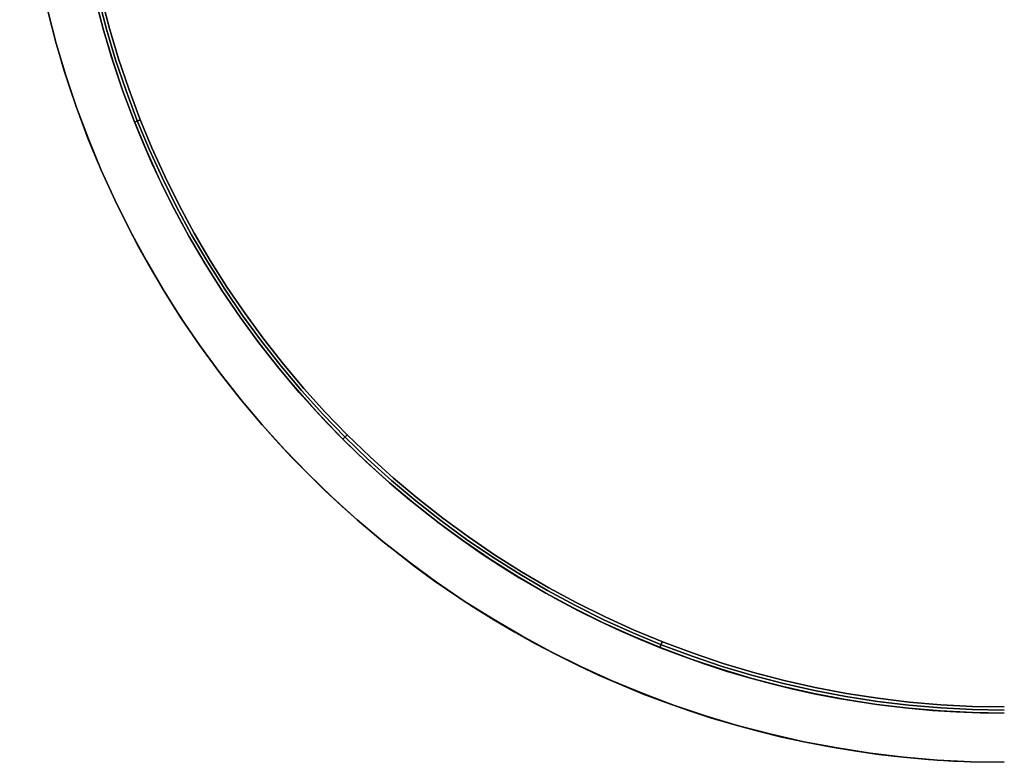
# Model space of a CAD drawing. Extents: x -1808 to 814, y 59 to 2017.
# Tile 33 of 52: x -86 to -6, y 1342 to 1402. Entities that reach past the tile are written whole.
import ezdxf

# ---------------------------------------------------------------- set-up
doc = ezdxf.new("R2010")
doc.units = 0
for name, color, linetype in [('LIVELLO_02', 192, 'CONTINUOUS'), ('LIVELLO_03', 5, 'CONTINUOUS'), ('PREDEFINITO', 7, 'CONTINUOUS')]:
    doc.layers.add(name, color=color, linetype=linetype)

msp = doc.modelspace()

# ---------------------------------------------------------------- linework, layer by layer
at = {"layer": 'LIVELLO_02'}
for p, q in [((-79.182, 1401.495, 299.5), (-79.839, 1404.006, 299.5)), ((-79.839, 1404.006, 292.5), (-79.182, 1401.495, 292.5)), ((-79.182, 1401.495, 296), (-79.839, 1404.006, 296)), ((-79.598, 1404.064, 292.25), (-78.943, 1401.562, 292.25)), ((-78.943, 1401.562, 299.75), (-79.598, 1404.064, 299.75)), ((-79.355, 1404.124, 292), (-78.702, 1401.629, 292)), ((-78.702, 1401.629, 300), (-79.355, 1404.124, 300)), ((-78.702, 1401.629, 292), (-77.964, 1399.159, 292)), ((-77.964, 1399.159, 300), (-78.702, 1401.629, 300)), ((-78.439, 1399.009, 299.5), (-79.182, 1401.495, 299.5)), ((-79.182, 1401.495, 292.5), (-78.439, 1399.009, 292.5)), ((-78.439, 1399.009, 296), (-79.182, 1401.495, 296)), ((-78.943, 1401.562, 292.25), (-78.203, 1399.083, 292.25)), ((-78.203, 1399.083, 299.75), (-78.943, 1401.562, 299.75)), ((-77.612, 1396.549, 299.5), (-78.439, 1399.009, 299.5)), ((-78.439, 1399.009, 292.5), (-77.612, 1396.549, 292.5)), ((-77.612, 1396.549, 296), (-78.439, 1399.009, 296)), ((-78.203, 1399.083, 292.25), (-77.378, 1396.632, 292.25)), ((-77.378, 1396.632, 299.75), (-78.203, 1399.083, 299.75)), ((-77.964, 1399.159, 292), (-77.143, 1396.715, 292)), ((-77.143, 1396.715, 300), (-77.964, 1399.159, 300)), ((-76.701, 1394.119, 299.5), (-77.612, 1396.549, 299.5)), ((-77.612, 1396.549, 292.5), (-76.701, 1394.119, 292.5)), ((-76.701, 1394.119, 296), (-77.612, 1396.549, 296)), ((-77.378, 1396.632, 292.25), (-76.471, 1394.209, 292.25)), ((-76.471, 1394.209, 299.75), (-77.378, 1396.632, 299.75)), ((-77.143, 1396.715, 292), (-76.238, 1394.301, 292)), ((-76.238, 1394.301, 300), (-77.143, 1396.715, 300)), ((-75.708, 1391.722, 299.5), (-76.701, 1394.119, 299.5)), ((-76.701, 1394.119, 292.5), (-75.708, 1391.722, 292.5)), ((-75.708, 1391.722, 296), (-76.701, 1394.119, 296)), ((-76.201, 1394.208, 292), (-76.666, 1394.024, 292.5)), ((-76.666, 1394.024, 299.5), (-76.201, 1394.208, 300)), ((-76.471, 1394.209, 292.25), (-75.481, 1391.82, 292.25)), ((-75.481, 1391.82, 299.75), (-76.471, 1394.209, 299.75)), ((-76.238, 1394.301, 292), (-75.252, 1391.919, 292)), ((-75.252, 1391.919, 300), (-76.238, 1394.301, 300)), ((-74.634, 1389.359, 299.5), (-75.708, 1391.722, 299.5)), ((-75.708, 1391.722, 292.5), (-74.634, 1389.359, 292.5)), ((-74.634, 1389.359, 296), (-75.708, 1391.722, 296)), ((-75.481, 1391.82, 292.25), (-74.41, 1389.465, 292.25)), ((-74.41, 1389.465, 299.75), (-75.481, 1391.82, 299.75)), ((-75.252, 1391.919, 292), (-74.185, 1389.572, 292)), ((-74.185, 1389.572, 300), (-75.252, 1391.919, 300)), ((-73.479, 1387.035, 299.5), (-74.634, 1389.359, 299.5)), ((-74.634, 1389.359, 292.5), (-73.479, 1387.035, 292.5)), ((-73.479, 1387.035, 296), (-74.634, 1389.359, 296)), ((-74.41, 1389.465, 292.25), (-73.26, 1387.148, 292.25)), ((-73.26, 1387.148, 299.75), (-74.41, 1389.465, 299.75)), ((-74.185, 1389.572, 292), (-73.038, 1387.263, 292)), ((-73.038, 1387.263, 300), (-74.185, 1389.572, 300)), ((-73.038, 1387.263, 292), (-71.813, 1384.995, 292)), ((-71.813, 1384.995, 300), (-73.038, 1387.263, 300)), ((-72.246, 1384.752, 299.5), (-73.479, 1387.035, 299.5)), ((-73.479, 1387.035, 292.5), (-72.246, 1384.752, 292.5)), ((-72.246, 1384.752, 296), (-73.479, 1387.035, 296)), ((-73.26, 1387.148, 292.25), (-72.031, 1384.872, 292.25)), ((-72.031, 1384.872, 299.75), (-73.26, 1387.148, 299.75)), ((-72.031, 1384.872, 292.25), (-70.725, 1382.64, 292.25)), ((-70.725, 1382.64, 299.75), (-72.031, 1384.872, 299.75)), ((-71.813, 1384.995, 292), (-70.511, 1382.769, 292)), ((-70.511, 1382.769, 300), (-71.813, 1384.995, 300)), ((-70.936, 1382.512, 299.5), (-72.246, 1384.752, 299.5)), ((-72.246, 1384.752, 292.5), (-70.936, 1382.512, 292.5)), ((-70.936, 1382.512, 296), (-72.246, 1384.752, 296)), ((-69.55, 1380.318, 299.5), (-70.936, 1382.512, 299.5)), ((-70.936, 1382.512, 292.5), (-69.55, 1380.318, 292.5)), ((-69.55, 1380.318, 296), (-70.936, 1382.512, 296)), ((-70.725, 1382.64, 292.25), (-69.343, 1380.453, 292.25)), ((-69.343, 1380.453, 299.75), (-70.725, 1382.64, 299.75)), ((-70.511, 1382.769, 292), (-69.134, 1380.59, 292)), ((-69.134, 1380.59, 300), (-70.511, 1382.769, 300)), ((-68.09, 1378.172, 299.5), (-69.55, 1380.318, 299.5)), ((-69.55, 1380.318, 292.5), (-68.09, 1378.172, 292.5)), ((-68.09, 1378.172, 296), (-69.55, 1380.318, 296)), ((-69.343, 1380.453, 292.25), (-67.888, 1378.314, 292.25)), ((-67.888, 1378.314, 299.75), (-69.343, 1380.453, 299.75)), ((-69.134, 1380.59, 292), (-67.684, 1378.458, 292)), ((-67.684, 1378.458, 300), (-69.134, 1380.59, 300)), ((-67.684, 1378.458, 292), (-66.161, 1376.378, 292)), ((-66.161, 1376.378, 300), (-67.684, 1378.458, 300)), ((-66.557, 1376.078, 299.5), (-68.09, 1378.172, 299.5)), ((-68.09, 1378.172, 292.5), (-66.557, 1376.078, 292.5)), ((-66.557, 1376.078, 296), (-68.09, 1378.172, 296)), ((-67.888, 1378.314, 292.25), (-66.361, 1376.227, 292.25)), ((-66.361, 1376.227, 299.75), (-67.888, 1378.314, 299.75)), ((-64.954, 1374.037, 299.5), (-66.557, 1376.078, 299.5)), ((-66.557, 1376.078, 292.5), (-64.954, 1374.037, 292.5)), ((-64.954, 1374.037, 296), (-66.557, 1376.078, 296)), ((-66.361, 1376.227, 292.25), (-64.763, 1374.193, 292.25)), ((-64.763, 1374.193, 299.75), (-66.361, 1376.227, 299.75)), ((-66.161, 1376.378, 292), (-64.569, 1374.351, 292)), ((-64.569, 1374.351, 300), (-66.161, 1376.378, 300)), ((-63.282, 1372.053, 299.5), (-64.954, 1374.037, 299.5)), ((-64.954, 1374.037, 292.5), (-63.282, 1372.053, 292.5)), ((-63.282, 1372.053, 296), (-64.954, 1374.037, 296)), ((-64.763, 1374.193, 292.25), (-63.096, 1372.214, 292.25)), ((-63.096, 1372.214, 299.75), (-64.763, 1374.193, 299.75)), ((-64.569, 1374.351, 292), (-62.908, 1372.379, 292)), ((-62.908, 1372.379, 300), (-64.569, 1374.351, 300)), ((-61.544, 1370.126, 299.5), (-63.282, 1372.053, 299.5)), ((-63.282, 1372.053, 292.5), (-61.544, 1370.126, 292.5)), ((-61.544, 1370.126, 296), (-63.282, 1372.053, 296)), ((-63.096, 1372.214, 292.25), (-61.363, 1370.294, 292.25)), ((-61.363, 1370.294, 299.75), (-63.096, 1372.214, 299.75)), ((-62.908, 1372.379, 292), (-61.181, 1370.465, 292)), ((-61.181, 1370.465, 300), (-62.908, 1372.379, 300)), ((-61.181, 1370.465, 292), (-59.389, 1368.611, 292)), ((-59.389, 1368.611, 300), (-61.181, 1370.465, 300)), ((-59.74, 1368.26, 299.5), (-61.544, 1370.126, 299.5)), ((-61.544, 1370.126, 292.5), (-59.74, 1368.26, 292.5)), ((-59.74, 1368.26, 296), (-61.544, 1370.126, 296)), ((-61.363, 1370.294, 292.25), (-59.566, 1368.434, 292.25)), ((-59.566, 1368.434, 299.75), (-61.363, 1370.294, 299.75)), ((-59.389, 1368.611, 292), (-59.743, 1368.257, 292.5)), ((-59.743, 1368.257, 299.5), (-59.389, 1368.611, 300)), ((-57.874, 1366.456, 299.5), (-59.74, 1368.26, 299.5)), ((-59.74, 1368.26, 292.5), (-57.874, 1366.456, 292.5)), ((-57.874, 1366.456, 296), (-59.74, 1368.26, 296)), ((-59.566, 1368.434, 292.25), (-57.706, 1366.637, 292.25)), ((-57.706, 1366.637, 299.75), (-59.566, 1368.434, 299.75)), ((-59.389, 1368.611, 292), (-57.535, 1366.819, 292)), ((-57.535, 1366.819, 300), (-59.389, 1368.611, 300)), ((-55.947, 1364.718, 299.5), (-57.874, 1366.456, 299.5)), ((-57.874, 1366.456, 292.5), (-55.947, 1364.718, 292.5)), ((-55.947, 1364.718, 296), (-57.874, 1366.456, 296)), ((-57.706, 1366.637, 292.25), (-55.786, 1364.904, 292.25)), ((-55.786, 1364.904, 299.75), (-57.706, 1366.637, 299.75)), ((-57.535, 1366.819, 292), (-55.621, 1365.092, 292)), ((-55.621, 1365.092, 300), (-57.535, 1366.819, 300)), ((-55.786, 1364.904, 292.25), (-53.807, 1363.237, 292.25)), ((-53.807, 1363.237, 299.75), (-55.786, 1364.904, 299.75)), ((-55.621, 1365.092, 292), (-53.649, 1363.431, 292)), ((-53.649, 1363.431, 300), (-55.621, 1365.092, 300)), ((-53.963, 1363.046, 299.5), (-55.947, 1364.718, 299.5)), ((-55.947, 1364.718, 292.5), (-53.963, 1363.046, 292.5)), ((-53.963, 1363.046, 296), (-55.947, 1364.718, 296)), ((-53.807, 1363.237, 292.25), (-51.773, 1361.639, 292.25)), ((-51.773, 1361.639, 299.75), (-53.807, 1363.237, 299.75)), ((-53.649, 1363.431, 292), (-51.622, 1361.839, 292)), ((-51.622, 1361.839, 300), (-53.649, 1363.431, 300)), ((-51.922, 1361.443, 299.5), (-53.963, 1363.046, 299.5)), ((-53.963, 1363.046, 292.5), (-51.922, 1361.443, 292.5)), ((-51.922, 1361.443, 296), (-53.963, 1363.046, 296)), ((-51.773, 1361.639, 292.25), (-49.686, 1360.112, 292.25)), ((-49.686, 1360.112, 299.75), (-51.773, 1361.639, 299.75)), ((-51.622, 1361.839, 292), (-49.542, 1360.316, 292)), ((-49.542, 1360.316, 300), (-51.622, 1361.839, 300)), ((-49.828, 1359.91, 299.5), (-51.922, 1361.443, 299.5)), ((-51.922, 1361.443, 292.5), (-49.828, 1359.91, 292.5)), ((-49.828, 1359.91, 296), (-51.922, 1361.443, 296)), ((-49.686, 1360.112, 292.25), (-47.547, 1358.657, 292.25)), ((-47.547, 1358.657, 299.75), (-49.686, 1360.112, 299.75)), ((-49.542, 1360.316, 292), (-47.41, 1358.866, 292)), ((-47.41, 1358.866, 300), (-49.542, 1360.316, 300)), ((-47.682, 1358.45, 299.5), (-49.828, 1359.91, 299.5)), ((-49.828, 1359.91, 292.5), (-47.682, 1358.45, 292.5)), ((-47.682, 1358.45, 296), (-49.828, 1359.91, 296)), ((-45.488, 1357.064, 299.5), (-47.682, 1358.45, 299.5)), ((-47.682, 1358.45, 292.5), (-45.488, 1357.064, 292.5)), ((-45.488, 1357.064, 296), (-47.682, 1358.45, 296)), ((-47.547, 1358.657, 292.25), (-45.36, 1357.275, 292.25)), ((-45.36, 1357.275, 299.75), (-47.547, 1358.657, 299.75)), ((-47.41, 1358.866, 292), (-45.231, 1357.489, 292)), ((-45.231, 1357.489, 300), (-47.41, 1358.866, 300)), ((-43.248, 1355.754, 299.5), (-45.488, 1357.064, 299.5)), ((-45.488, 1357.064, 292.5), (-43.248, 1355.754, 292.5)), ((-43.248, 1355.754, 296), (-45.488, 1357.064, 296)), ((-45.36, 1357.275, 292.25), (-43.128, 1355.969, 292.25)), ((-43.128, 1355.969, 299.75), (-45.36, 1357.275, 299.75)), ((-45.231, 1357.489, 292), (-43.005, 1356.187, 292)), ((-43.005, 1356.187, 300), (-45.231, 1357.489, 300)), ((-43.005, 1356.187, 292), (-40.737, 1354.962, 292)), ((-40.737, 1354.962, 300), (-43.005, 1356.187, 300)), ((-40.965, 1354.521, 299.5), (-43.248, 1355.754, 299.5)), ((-43.248, 1355.754, 292.5), (-40.965, 1354.521, 292.5)), ((-40.965, 1354.521, 296), (-43.248, 1355.754, 296)), ((-43.128, 1355.969, 292.25), (-40.852, 1354.74, 292.25)), ((-40.852, 1354.74, 299.75), (-43.128, 1355.969, 299.75)), ((-38.641, 1353.366, 299.5), (-40.965, 1354.521, 299.5)), ((-40.965, 1354.521, 292.5), (-38.641, 1353.366, 292.5)), ((-38.641, 1353.366, 296), (-40.965, 1354.521, 296)), ((-40.852, 1354.74, 292.25), (-38.535, 1353.59, 292.25)), ((-38.535, 1353.59, 299.75), (-40.852, 1354.74, 299.75)), ((-40.737, 1354.962, 292), (-38.428, 1353.815, 292)), ((-38.428, 1353.815, 300), (-40.737, 1354.962, 300)), ((-38.428, 1353.815, 292), (-36.081, 1352.748, 292)), ((-36.081, 1352.748, 300), (-38.428, 1353.815, 300)), ((-36.278, 1352.292, 299.5), (-38.641, 1353.366, 299.5)), ((-38.641, 1353.366, 292.5), (-36.278, 1352.292, 292.5)), ((-36.278, 1352.292, 296), (-38.641, 1353.366, 296)), ((-38.535, 1353.59, 292.25), (-36.18, 1352.519, 292.25)), ((-36.18, 1352.519, 299.75), (-38.535, 1353.59, 299.75)), ((-33.881, 1351.299, 299.5), (-36.278, 1352.292, 299.5)), ((-36.278, 1352.292, 292.5), (-33.881, 1351.299, 292.5)), ((-33.881, 1351.299, 296), (-36.278, 1352.292, 296)), ((-36.18, 1352.519, 292.25), (-33.791, 1351.529, 292.25)), ((-33.791, 1351.529, 299.75), (-36.18, 1352.519, 299.75)), ((-36.081, 1352.748, 292), (-33.699, 1351.762, 292)), ((-33.699, 1351.762, 300), (-36.081, 1352.748, 300)), ((-33.792, 1351.799, 292), (-33.976, 1351.334, 292.5)), ((-33.976, 1351.334, 299.5), (-33.792, 1351.799, 300)), ((-31.451, 1350.388, 299.5), (-33.881, 1351.299, 299.5)), ((-33.881, 1351.299, 292.5), (-31.451, 1350.388, 292.5)), ((-31.451, 1350.388, 296), (-33.881, 1351.299, 296)), ((-33.791, 1351.529, 292.25), (-31.368, 1350.622, 292.25)), ((-31.368, 1350.622, 299.75), (-33.791, 1351.529, 299.75)), ((-33.699, 1351.762, 292), (-31.285, 1350.857, 292)), ((-31.285, 1350.857, 300), (-33.699, 1351.762, 300)), ((-31.368, 1350.622, 292.25), (-28.917, 1349.797, 292.25)), ((-28.917, 1349.797, 299.75), (-31.368, 1350.622, 299.75)), ((-31.285, 1350.857, 292), (-28.841, 1350.036, 292)), ((-28.841, 1350.036, 300), (-31.285, 1350.857, 300)), ((-28.991, 1349.561, 299.5), (-31.451, 1350.388, 299.5)), ((-31.451, 1350.388, 292.5), (-28.991, 1349.561, 292.5)), ((-28.991, 1349.561, 296), (-31.451, 1350.388, 296)), ((-28.917, 1349.797, 292.25), (-26.438, 1349.057, 292.25)), ((-26.438, 1349.057, 299.75), (-28.917, 1349.797, 299.75)), ((-28.841, 1350.036, 292), (-26.371, 1349.298, 292)), ((-26.371, 1349.298, 300), (-28.841, 1350.036, 300)), ((-26.505, 1348.818, 299.5), (-28.991, 1349.561, 299.5)), ((-28.991, 1349.561, 292.5), (-26.505, 1348.818, 292.5)), ((-26.505, 1348.818, 296), (-28.991, 1349.561, 296)), ((-23.994, 1348.161, 299.5), (-26.505, 1348.818, 299.5)), ((-26.505, 1348.818, 292.5), (-23.994, 1348.161, 292.5)), ((-23.994, 1348.161, 296), (-26.505, 1348.818, 296)), ((-26.438, 1349.057, 292.25), (-23.936, 1348.402, 292.25)), ((-23.936, 1348.402, 299.75), (-26.438, 1349.057, 299.75)), ((-26.371, 1349.298, 292), (-23.876, 1348.645, 292)), ((-23.876, 1348.645, 300), (-26.371, 1349.298, 300)), ((-21.463, 1347.59, 299.5), (-23.994, 1348.161, 299.5)), ((-23.994, 1348.161, 292.5), (-21.463, 1347.59, 292.5)), ((-21.463, 1347.59, 296), (-23.994, 1348.161, 296)), ((-23.936, 1348.402, 292.25), (-21.412, 1347.833, 292.25)), ((-21.412, 1347.833, 299.75), (-23.936, 1348.402, 299.75)), ((-23.876, 1348.645, 292), (-21.362, 1348.078, 292)), ((-21.362, 1348.078, 300), (-23.876, 1348.645, 300)), ((-21.362, 1348.078, 292), (-18.829, 1347.597, 292)), ((-18.829, 1347.597, 300), (-21.362, 1348.078, 300)), ((-18.913, 1347.105, 299.5), (-21.463, 1347.59, 299.5)), ((-21.463, 1347.59, 292.5), (-18.913, 1347.105, 292.5)), ((-18.913, 1347.105, 296), (-21.463, 1347.59, 296)), ((-21.412, 1347.833, 292.25), (-18.871, 1347.35, 292.25)), ((-18.871, 1347.35, 299.75), (-21.412, 1347.833, 299.75)), ((-18.871, 1347.35, 292.25), (-16.315, 1346.954, 292.25)), ((-16.315, 1346.954, 299.75), (-18.871, 1347.35, 299.75)), ((-18.829, 1347.597, 292), (-16.281, 1347.202, 292)), ((-16.281, 1347.202, 300), (-18.829, 1347.597, 300)), ((-16.281, 1347.202, 292), (-13.721, 1346.895, 292)), ((-13.721, 1346.895, 300), (-16.281, 1347.202, 300)), ((-16.349, 1346.708, 299.5), (-18.913, 1347.105, 299.5)), ((-18.913, 1347.105, 292.5), (-16.349, 1346.708, 292.5)), ((-16.349, 1346.708, 296), (-18.913, 1347.105, 296)), ((-13.772, 1346.398, 299.5), (-16.349, 1346.708, 299.5)), ((-16.349, 1346.708, 292.5), (-13.772, 1346.398, 292.5)), ((-13.772, 1346.398, 296), (-16.349, 1346.708, 296)), ((-16.315, 1346.954, 292.25), (-13.747, 1346.646, 292.25)), ((-13.747, 1346.646, 299.75), (-16.315, 1346.954, 299.75)), ((-13.747, 1346.646, 292.25), (-11.17, 1346.426, 292.25)), ((-11.17, 1346.426, 299.75), (-13.747, 1346.646, 299.75)), ((-13.721, 1346.895, 292), (-11.152, 1346.675, 292)), ((-11.152, 1346.675, 300), (-13.721, 1346.895, 300)), ((-11.17, 1346.426, 292.25), (-8.586, 1346.294, 292.25)), ((-8.586, 1346.294, 299.75), (-11.17, 1346.426, 299.75)), ((-11.152, 1346.675, 292), (-8.578, 1346.544, 292)), ((-8.578, 1346.544, 300), (-11.152, 1346.675, 300)), ((-8.578, 1346.544, 292), (-6, 1346.5, 292)), ((-6, 1346.5, 300), (-8.578, 1346.544, 300)), ((-11.186, 1346.177, 299.5), (-13.772, 1346.398, 299.5)), ((-13.772, 1346.398, 292.5), (-11.186, 1346.177, 292.5)), ((-11.186, 1346.177, 296), (-13.772, 1346.398, 296)), ((-8.595, 1346.044, 299.5), (-11.186, 1346.177, 299.5)), ((-11.186, 1346.177, 292.5), (-8.595, 1346.044, 292.5)), ((-8.595, 1346.044, 296), (-11.186, 1346.177, 296)), ((-6, 1346, 299.5), (-8.595, 1346.044, 299.5)), ((-8.595, 1346.044, 292.5), (-6, 1346, 292.5)), ((-6, 1346, 296), (-8.595, 1346.044, 296)), ((-8.586, 1346.294, 292.25), (-6, 1346.25, 292.25)), ((-6, 1346.25, 299.75), (-8.586, 1346.294, 299.75))]:
    msp.add_line(p, q, dxfattribs=at)
at = {"layer": 'LIVELLO_03'}
for p, q in [((-79.182, 1401.495, 275), (-79.839, 1404.006, 275)), ((-79.182, 1401.495, 300), (-79.839, 1404.006, 300)), ((-79.839, 1404.006, 287.5), (-79.182, 1401.495, 287.5)), ((-83.725, 1403.059, 275), (-83.033, 1400.416, 275)), ((-83.725, 1403.059, 300), (-83.033, 1400.416, 300)), ((-83.033, 1400.416, 287.5), (-83.725, 1403.059, 287.5)), ((-78.439, 1399.009, 275), (-79.182, 1401.495, 275)), ((-78.439, 1399.009, 300), (-79.182, 1401.495, 300)), ((-79.182, 1401.495, 287.5), (-78.439, 1399.009, 287.5)), ((-83.033, 1400.416, 275), (-82.252, 1397.799, 275)), ((-83.033, 1400.416, 300), (-82.252, 1397.799, 300)), ((-82.252, 1397.799, 287.5), (-83.033, 1400.416, 287.5)), ((-77.612, 1396.549, 275), (-78.439, 1399.009, 275)), ((-77.612, 1396.549, 300), (-78.439, 1399.009, 300)), ((-78.439, 1399.009, 287.5), (-77.612, 1396.549, 287.5)), ((-82.252, 1397.799, 275), (-81.381, 1395.21, 275)), ((-82.252, 1397.799, 300), (-81.381, 1395.21, 300)), ((-81.381, 1395.21, 287.5), (-82.252, 1397.799, 287.5)), ((-76.701, 1394.119, 275), (-77.612, 1396.549, 275)), ((-76.701, 1394.119, 300), (-77.612, 1396.549, 300)), ((-77.612, 1396.549, 287.5), (-76.701, 1394.119, 287.5)), ((-81.381, 1395.21, 275), (-80.422, 1392.652, 275)), ((-81.381, 1395.21, 300), (-80.422, 1392.652, 300)), ((-80.422, 1392.652, 287.5), (-81.381, 1395.21, 287.5)), ((-75.708, 1391.722, 275), (-76.701, 1394.119, 275)), ((-75.708, 1391.722, 300), (-76.701, 1394.119, 300)), ((-76.701, 1394.119, 287.5), (-75.708, 1391.722, 287.5)), ((-80.422, 1392.652, 275), (-79.377, 1390.128, 275)), ((-80.422, 1392.652, 300), (-79.377, 1390.128, 300)), ((-79.377, 1390.128, 287.5), (-80.422, 1392.652, 287.5)), ((-74.634, 1389.359, 275), (-75.708, 1391.722, 275)), ((-74.634, 1389.359, 300), (-75.708, 1391.722, 300)), ((-75.708, 1391.722, 287.5), (-74.634, 1389.359, 287.5)), ((-79.377, 1390.128, 275), (-78.246, 1387.641, 275)), ((-79.377, 1390.128, 300), (-78.246, 1387.641, 300)), ((-78.246, 1387.641, 287.5), (-79.377, 1390.128, 287.5)), ((-73.479, 1387.035, 275), (-74.634, 1389.359, 275)), ((-73.479, 1387.035, 300), (-74.634, 1389.359, 300)), ((-74.634, 1389.359, 287.5), (-73.479, 1387.035, 287.5)), ((-78.246, 1387.641, 275), (-77.031, 1385.195, 275)), ((-78.246, 1387.641, 300), (-77.031, 1385.195, 300)), ((-77.031, 1385.195, 287.5), (-78.246, 1387.641, 287.5)), ((-72.246, 1384.752, 275), (-73.479, 1387.035, 275)), ((-72.246, 1384.752, 300), (-73.479, 1387.035, 300)), ((-73.479, 1387.035, 287.5), (-72.246, 1384.752, 287.5)), ((-77.031, 1385.195, 275), (-75.733, 1382.791, 275)), ((-77.031, 1385.195, 300), (-75.733, 1382.791, 300)), ((-75.733, 1382.791, 287.5), (-77.031, 1385.195, 287.5)), ((-70.936, 1382.512, 275), (-72.246, 1384.752, 275)), ((-70.936, 1382.512, 300), (-72.246, 1384.752, 300)), ((-72.246, 1384.752, 287.5), (-70.936, 1382.512, 287.5)), ((-75.733, 1382.791, 275), (-74.354, 1380.433, 275)), ((-75.733, 1382.791, 300), (-74.354, 1380.433, 300)), ((-74.354, 1380.433, 287.5), (-75.733, 1382.791, 287.5)), ((-69.55, 1380.318, 275), (-70.936, 1382.512, 275)), ((-69.55, 1380.318, 300), (-70.936, 1382.512, 300)), ((-70.936, 1382.512, 287.5), (-69.55, 1380.318, 287.5)), ((-74.354, 1380.433, 275), (-72.895, 1378.124, 275)), ((-74.354, 1380.433, 300), (-72.895, 1378.124, 300)), ((-72.895, 1378.124, 287.5), (-74.354, 1380.433, 287.5)), ((-68.09, 1378.172, 275), (-69.55, 1380.318, 275)), ((-68.09, 1378.172, 300), (-69.55, 1380.318, 300)), ((-69.55, 1380.318, 287.5), (-68.09, 1378.172, 287.5)), ((-72.895, 1378.124, 275), (-71.358, 1375.866, 275)), ((-72.895, 1378.124, 300), (-71.358, 1375.866, 300)), ((-71.358, 1375.866, 287.5), (-72.895, 1378.124, 287.5)), ((-66.557, 1376.078, 275), (-68.09, 1378.172, 275)), ((-66.557, 1376.078, 300), (-68.09, 1378.172, 300)), ((-68.09, 1378.172, 287.5), (-66.557, 1376.078, 287.5)), ((-64.954, 1374.037, 275), (-66.557, 1376.078, 275)), ((-64.954, 1374.037, 300), (-66.557, 1376.078, 300)), ((-66.557, 1376.078, 287.5), (-64.954, 1374.037, 287.5)), ((-71.358, 1375.866, 275), (-69.744, 1373.661, 275)), ((-71.358, 1375.866, 300), (-69.744, 1373.661, 300)), ((-69.744, 1373.661, 287.5), (-71.358, 1375.866, 287.5)), ((-69.744, 1373.661, 275), (-68.057, 1371.513, 275)), ((-69.744, 1373.661, 300), (-68.057, 1371.513, 300)), ((-68.057, 1371.513, 287.5), (-69.744, 1373.661, 287.5)), ((-63.282, 1372.053, 275), (-64.954, 1374.037, 275)), ((-63.282, 1372.053, 300), (-64.954, 1374.037, 300)), ((-64.954, 1374.037, 287.5), (-63.282, 1372.053, 287.5)), ((-61.544, 1370.126, 275), (-63.282, 1372.053, 275)), ((-61.544, 1370.126, 300), (-63.282, 1372.053, 300)), ((-63.282, 1372.053, 287.5), (-61.544, 1370.126, 287.5)), ((-68.057, 1371.513, 275), (-66.297, 1369.424, 275)), ((-68.057, 1371.513, 300), (-66.297, 1369.424, 300)), ((-66.297, 1369.424, 287.5), (-68.057, 1371.513, 287.5)), ((-59.74, 1368.26, 275), (-61.544, 1370.126, 275)), ((-59.74, 1368.26, 300), (-61.544, 1370.126, 300)), ((-61.544, 1370.126, 287.5), (-59.74, 1368.26, 287.5)), ((-66.297, 1369.424, 275), (-64.467, 1367.396, 275)), ((-66.297, 1369.424, 300), (-64.467, 1367.396, 300)), ((-64.467, 1367.396, 287.5), (-66.297, 1369.424, 287.5)), ((-57.874, 1366.456, 275), (-59.74, 1368.26, 275)), ((-57.874, 1366.456, 300), (-59.74, 1368.26, 300)), ((-59.74, 1368.26, 287.5), (-57.874, 1366.456, 287.5)), ((-64.467, 1367.396, 275), (-62.569, 1365.431, 275)), ((-64.467, 1367.396, 300), (-62.569, 1365.431, 300)), ((-62.569, 1365.431, 287.5), (-64.467, 1367.396, 287.5)), ((-55.947, 1364.718, 275), (-57.874, 1366.456, 275)), ((-55.947, 1364.718, 300), (-57.874, 1366.456, 300)), ((-57.874, 1366.456, 287.5), (-55.947, 1364.718, 287.5)), ((-62.569, 1365.431, 275), (-60.604, 1363.533, 275)), ((-62.569, 1365.431, 300), (-60.604, 1363.533, 300)), ((-60.604, 1363.533, 287.5), (-62.569, 1365.431, 287.5)), ((-53.963, 1363.046, 275), (-55.947, 1364.718, 275)), ((-53.963, 1363.046, 300), (-55.947, 1364.718, 300)), ((-55.947, 1364.718, 287.5), (-53.963, 1363.046, 287.5)), ((-60.604, 1363.533, 275), (-58.576, 1361.703, 275)), ((-60.604, 1363.533, 300), (-58.576, 1361.703, 300)), ((-58.576, 1361.703, 287.5), (-60.604, 1363.533, 287.5)), ((-51.922, 1361.443, 275), (-53.963, 1363.046, 275)), ((-51.922, 1361.443, 300), (-53.963, 1363.046, 300)), ((-53.963, 1363.046, 287.5), (-51.922, 1361.443, 287.5)), ((-58.576, 1361.703, 275), (-56.487, 1359.943, 275)), ((-58.576, 1361.703, 300), (-56.487, 1359.943, 300)), ((-56.487, 1359.943, 287.5), (-58.576, 1361.703, 287.5)), ((-49.828, 1359.91, 275), (-51.922, 1361.443, 275)), ((-49.828, 1359.91, 300), (-51.922, 1361.443, 300)), ((-51.922, 1361.443, 287.5), (-49.828, 1359.91, 287.5)), ((-56.487, 1359.943, 275), (-54.339, 1358.256, 275)), ((-56.487, 1359.943, 300), (-54.339, 1358.256, 300)), ((-54.339, 1358.256, 287.5), (-56.487, 1359.943, 287.5)), ((-47.682, 1358.45, 275), (-49.828, 1359.91, 275)), ((-47.682, 1358.45, 300), (-49.828, 1359.91, 300)), ((-49.828, 1359.91, 287.5), (-47.682, 1358.45, 287.5)), ((-45.488, 1357.064, 275), (-47.682, 1358.45, 275)), ((-45.488, 1357.064, 300), (-47.682, 1358.45, 300)), ((-47.682, 1358.45, 287.5), (-45.488, 1357.064, 287.5)), ((-54.339, 1358.256, 275), (-52.134, 1356.642, 275)), ((-54.339, 1358.256, 300), (-52.134, 1356.642, 300)), ((-52.134, 1356.642, 287.5), (-54.339, 1358.256, 287.5)), ((-43.248, 1355.754, 275), (-45.488, 1357.064, 275)), ((-43.248, 1355.754, 300), (-45.488, 1357.064, 300)), ((-45.488, 1357.064, 287.5), (-43.248, 1355.754, 287.5)), ((-52.134, 1356.642, 275), (-49.876, 1355.105, 275)), ((-52.134, 1356.642, 300), (-49.876, 1355.105, 300)), ((-49.876, 1355.105, 287.5), (-52.134, 1356.642, 287.5)), ((-40.965, 1354.521, 275), (-43.248, 1355.754, 275)), ((-40.965, 1354.521, 300), (-43.248, 1355.754, 300)), ((-43.248, 1355.754, 287.5), (-40.965, 1354.521, 287.5)), ((-49.876, 1355.105, 275), (-47.567, 1353.646, 275)), ((-49.876, 1355.105, 300), (-47.567, 1353.646, 300)), ((-47.567, 1353.646, 287.5), (-49.876, 1355.105, 287.5)), ((-38.641, 1353.366, 275), (-40.965, 1354.521, 275)), ((-38.641, 1353.366, 300), (-40.965, 1354.521, 300)), ((-40.965, 1354.521, 287.5), (-38.641, 1353.366, 287.5)), ((-47.567, 1353.646, 275), (-45.209, 1352.267, 275)), ((-47.567, 1353.646, 300), (-45.209, 1352.267, 300)), ((-45.209, 1352.267, 287.5), (-47.567, 1353.646, 287.5)), ((-36.278, 1352.292, 275), (-38.641, 1353.366, 275)), ((-36.278, 1352.292, 300), (-38.641, 1353.366, 300)), ((-38.641, 1353.366, 287.5), (-36.278, 1352.292, 287.5)), ((-45.209, 1352.267, 275), (-42.805, 1350.969, 275)), ((-45.209, 1352.267, 300), (-42.805, 1350.969, 300)), ((-42.805, 1350.969, 287.5), (-45.209, 1352.267, 287.5)), ((-33.881, 1351.299, 275), (-36.278, 1352.292, 275)), ((-33.881, 1351.299, 300), (-36.278, 1352.292, 300)), ((-36.278, 1352.292, 287.5), (-33.881, 1351.299, 287.5)), ((-31.451, 1350.388, 275), (-33.881, 1351.299, 275)), ((-31.451, 1350.388, 300), (-33.881, 1351.299, 300)), ((-33.881, 1351.299, 287.5), (-31.451, 1350.388, 287.5)), ((-42.805, 1350.969, 275), (-40.359, 1349.754, 275)), ((-42.805, 1350.969, 300), (-40.359, 1349.754, 300)), ((-40.359, 1349.754, 287.5), (-42.805, 1350.969, 287.5)), ((-40.359, 1349.754, 275), (-37.872, 1348.623, 275)), ((-40.359, 1349.754, 300), (-37.872, 1348.623, 300)), ((-37.872, 1348.623, 287.5), (-40.359, 1349.754, 287.5)), ((-28.991, 1349.561, 275), (-31.451, 1350.388, 275)), ((-28.991, 1349.561, 300), (-31.451, 1350.388, 300)), ((-31.451, 1350.388, 287.5), (-28.991, 1349.561, 287.5)), ((-26.505, 1348.818, 275), (-28.991, 1349.561, 275)), ((-26.505, 1348.818, 300), (-28.991, 1349.561, 300)), ((-28.991, 1349.561, 287.5), (-26.505, 1348.818, 287.5)), ((-23.994, 1348.161, 275), (-26.505, 1348.818, 275)), ((-23.994, 1348.161, 300), (-26.505, 1348.818, 300)), ((-26.505, 1348.818, 287.5), (-23.994, 1348.161, 287.5)), ((-37.872, 1348.623, 275), (-35.348, 1347.578, 275)), ((-37.872, 1348.623, 300), (-35.348, 1347.578, 300)), ((-35.348, 1347.578, 287.5), (-37.872, 1348.623, 287.5)), ((-21.463, 1347.59, 275), (-23.994, 1348.161, 275)), ((-21.463, 1347.59, 300), (-23.994, 1348.161, 300)), ((-23.994, 1348.161, 287.5), (-21.463, 1347.59, 287.5)), ((-35.348, 1347.578, 275), (-32.79, 1346.619, 275)), ((-35.348, 1347.578, 300), (-32.79, 1346.619, 300)), ((-32.79, 1346.619, 287.5), (-35.348, 1347.578, 287.5)), ((-18.913, 1347.105, 275), (-21.463, 1347.59, 275)), ((-18.913, 1347.105, 300), (-21.463, 1347.59, 300)), ((-21.463, 1347.59, 287.5), (-18.913, 1347.105, 287.5)), ((-32.79, 1346.619, 275), (-30.201, 1345.748, 275)), ((-32.79, 1346.619, 300), (-30.201, 1345.748, 300)), ((-30.201, 1345.748, 287.5), (-32.79, 1346.619, 287.5)), ((-16.349, 1346.708, 275), (-18.913, 1347.105, 275)), ((-16.349, 1346.708, 300), (-18.913, 1347.105, 300)), ((-18.913, 1347.105, 287.5), (-16.349, 1346.708, 287.5)), ((-13.772, 1346.398, 275), (-16.349, 1346.708, 275)), ((-13.772, 1346.398, 300), (-16.349, 1346.708, 300)), ((-16.349, 1346.708, 287.5), (-13.772, 1346.398, 287.5)), ((-30.201, 1345.748, 275), (-27.584, 1344.967, 275)), ((-30.201, 1345.748, 300), (-27.584, 1344.967, 300)), ((-27.584, 1344.967, 287.5), (-30.201, 1345.748, 287.5)), ((-11.186, 1346.177, 275), (-13.772, 1346.398, 275)), ((-11.186, 1346.177, 300), (-13.772, 1346.398, 300)), ((-13.772, 1346.398, 287.5), (-11.186, 1346.177, 287.5)), ((-8.595, 1346.044, 275), (-11.186, 1346.177, 275)), ((-8.595, 1346.044, 300), (-11.186, 1346.177, 300)), ((-11.186, 1346.177, 287.5), (-8.595, 1346.044, 287.5)), ((-6, 1346, 275), (-8.595, 1346.044, 275)), ((-6, 1346, 300), (-8.595, 1346.044, 300)), ((-8.595, 1346.044, 287.5), (-6, 1346, 287.5)), ((-27.584, 1344.967, 275), (-24.941, 1344.275, 275)), ((-27.584, 1344.967, 300), (-24.941, 1344.275, 300)), ((-24.941, 1344.275, 287.5), (-27.584, 1344.967, 287.5)), ((-24.941, 1344.275, 275), (-22.276, 1343.673, 275)), ((-24.941, 1344.275, 300), (-22.276, 1343.673, 300)), ((-22.276, 1343.673, 287.5), (-24.941, 1344.275, 287.5)), ((-22.276, 1343.673, 275), (-19.593, 1343.163, 275)), ((-22.276, 1343.673, 300), (-19.593, 1343.163, 300)), ((-19.593, 1343.163, 287.5), (-22.276, 1343.673, 287.5)), ((-19.593, 1343.163, 275), (-16.893, 1342.745, 275)), ((-19.593, 1343.163, 300), (-16.893, 1342.745, 300)), ((-16.893, 1342.745, 287.5), (-19.593, 1343.163, 287.5)), ((-16.893, 1342.745, 275), (-14.181, 1342.419, 275)), ((-16.893, 1342.745, 300), (-14.181, 1342.419, 300)), ((-14.181, 1342.419, 287.5), (-16.893, 1342.745, 287.5)), ((-14.181, 1342.419, 275), (-11.459, 1342.186, 275)), ((-14.181, 1342.419, 300), (-11.459, 1342.186, 300)), ((-11.459, 1342.186, 287.5), (-14.181, 1342.419, 287.5)), ((-11.459, 1342.186, 275), (-8.731, 1342.047, 275)), ((-11.459, 1342.186, 300), (-8.731, 1342.047, 300)), ((-8.731, 1342.047, 287.5), (-11.459, 1342.186, 287.5)), ((-8.731, 1342.047, 275), (-6, 1342, 275)), ((-8.731, 1342.047, 300), (-6, 1342, 300)), ((-6, 1342, 287.5), (-8.731, 1342.047, 287.5))]:
    msp.add_line(p, q, dxfattribs=at)
at = {"layer": 'PREDEFINITO'}
for centre, radius in [((-6, 1422, 275), 80), ((-6, 1422, 275), 76), ((74, 1422), 80)]:
    msp.add_arc(centre, radius, 180, 270, dxfattribs=at)

doc.saveas('drawing.dxf')
